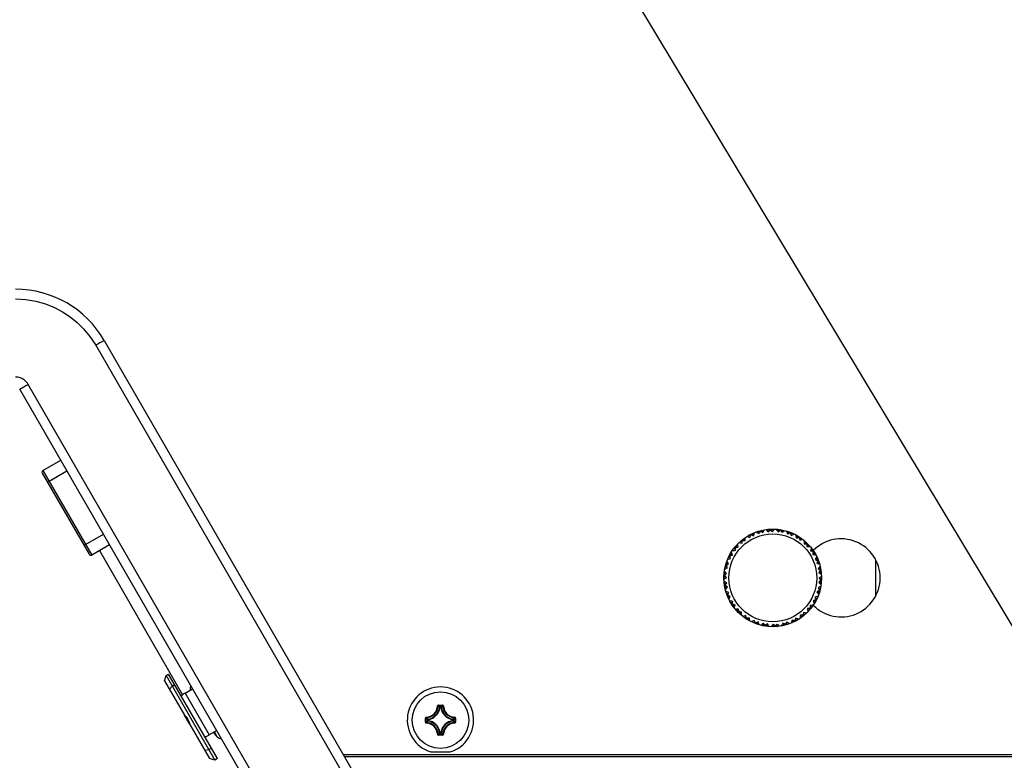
# Model space of a CAD drawing. Extents: x 0 to 420, y 0 to 297.
# Tile 117 of 124: x 313 to 333, y 228 to 243. Entities that reach past the tile are written whole.
import ezdxf

# ---------------------------------------------------------------- set-up
doc = ezdxf.new("R2010")
doc.units = 0
doc.header["$LTSCALE"] = 23.1
doc.layers.get('0').update_dxf_attribs({"linetype": 'CONTINUOUS'})
doc.layers.add('02___PRT_ALL_AXES', color=7, linetype='CONTINUOUS')
doc.layers.add('AXES', color=7, linetype='CONTINUOUS')

msp = doc.modelspace()

# ---------------------------------------------------------------- linework, layer by layer
at = {"color": 7, "linetype": 'CONTINUOUS'}
for p, q in [((314.79392, 236.578078), (321.185188, 225.508078)), ((314.96887, 236.678078), (321.360138, 225.608078)), ((318.935267, 225.808078), (313.23682, 235.678078)), ((319.106727, 225.908078), (313.408279, 235.778078)), ((313.713089, 234.013155), (314.07682, 234.223155)), ((313.698448, 233.958514), (314.658448, 232.295746)), ((313.713089, 234.013155), (314.713089, 232.281105)), ((313.838089, 233.796649), (314.20182, 234.006649)), ((314.588089, 232.497611), (314.95182, 232.707611)), ((328.142364, 232.662776), (328.16259, 232.654929)), ((328.16259, 232.654929), (328.182495, 232.647359)), ((328.212485, 232.667877), (328.172177, 232.680575)), ((328.202072, 232.640061), (328.212485, 232.667877)), ((328.212485, 232.667877), (328.221861, 232.692312)), ((328.21581, 232.704188), (328.221861, 232.692312)), ((328.221861, 232.692312), (328.247141, 232.685535)), ((328.247141, 232.685535), (328.26056, 232.725608)), ((328.247141, 232.685535), (328.275764, 232.677609)), ((328.275764, 232.677609), (328.281367, 232.697737)), ((328.281367, 232.697737), (328.286943, 232.71829)), ((328.286943, 232.71829), (328.292483, 232.739265)), ((328.330531, 232.753871), (328.348681, 232.741991)), ((328.348681, 232.741991), (328.366577, 232.730449)), ((328.400179, 232.744281), (328.363393, 232.765082)), ((328.366577, 232.730449), (328.384211, 232.719238)), ((328.384211, 232.719238), (328.400179, 232.744281)), ((328.400179, 232.744281), (328.414431, 232.766233)), ((328.410981, 232.779107), (328.414431, 232.766233)), ((328.414431, 232.766233), (328.437749, 232.754348)), ((328.437749, 232.754348), (328.459207, 232.790755)), ((328.437749, 232.754348), (328.464099, 232.740644)), ((328.464099, 232.740644), (328.473764, 232.759167)), ((328.473764, 232.759167), (328.483492, 232.778111)), ((328.483492, 232.778111), (328.493272, 232.797477)), ((328.533525, 232.803852), (328.54881, 232.788457)), ((328.54881, 232.788457), (328.563916, 232.773446)), ((328.563916, 232.773446), (328.578832, 232.758816)), ((328.599658, 232.779992), (328.568, 232.807986)), ((328.578832, 232.758816), (328.599658, 232.779992)), ((328.599658, 232.779992), (328.618162, 232.798501)), ((328.617464, 232.811811), (328.618162, 232.798501)), ((328.618162, 232.798501), (328.6385, 232.782027)), ((328.6385, 232.782027), (328.667058, 232.813178)), ((328.6385, 232.782027), (328.661425, 232.763144)), ((328.688184, 232.795761), (328.701776, 232.81267)), ((328.742475, 232.810537), (328.754225, 232.7923)), ((328.754225, 232.7923), (328.76588, 232.774476)), ((328.76588, 232.774476), (328.777428, 232.757065)), ((328.802202, 232.773448), (328.777056, 232.807413)), ((328.777428, 232.757065), (328.802202, 232.773448)), ((328.802202, 232.773448), (328.82415, 232.787706)), ((328.826235, 232.80087), (328.82415, 232.787705)), ((328.82415, 232.787706), (328.840618, 232.767363)), ((328.840618, 232.767363), (328.875029, 232.791895)), ((328.840618, 232.767363), (328.859116, 232.744127)), ((328.883748, 232.763747), (328.90045, 232.777278)), ((328.90045, 232.777278), (328.908883, 232.784181)), ((328.948249, 232.773633), (328.955949, 232.753354)), ((328.955949, 232.753354), (328.963643, 232.733499)), ((328.963643, 232.733499), (328.971321, 232.714062)), ((328.971321, 232.714062), (328.998959, 232.724936)), ((328.998959, 232.724936), (328.981424, 232.763387)), ((328.998959, 232.724936), (329.023392, 232.734319)), ((329.028168, 232.746762), (329.023392, 232.734319)), ((329.023392, 232.734319), (329.035271, 232.710997)), ((329.035271, 232.710997), (329.07403, 232.727839)), ((329.035271, 232.710997), (329.048534, 232.684422)), ((329.048534, 232.684422), (329.06724, 232.693727)), ((329.06724, 232.693727), (329.086245, 232.703335)), ((329.086245, 232.703335), (329.10554, 232.713254)), ((329.141853, 232.694752), (329.14517, 232.673312)), ((329.14517, 232.673312), (329.148567, 232.652289)), ((329.148567, 232.652289), (329.152035, 232.631686)), ((329.18133, 232.636576), (329.172173, 232.677832)), ((329.214439, 232.651852), (329.209763, 232.64465)), ((315.07682, 232.491105), (314.713089, 232.281105)), ((327.928863, 232.438205), (327.924823, 232.480272)), ((327.951902, 232.484317), (327.948432, 232.505733)), ((327.955168, 232.463273), (327.951902, 232.484317)), ((327.958236, 232.442607), (327.955168, 232.463273)), ((327.977249, 232.53455), (327.998665, 232.531079)), ((327.998665, 232.531079), (328.019709, 232.527814)), ((328.044777, 232.554118), (328.00271, 232.558158)), ((328.019709, 232.527814), (328.040375, 232.524746)), ((328.040375, 232.524746), (328.044777, 232.554118)), ((328.04048, 232.590327), (328.045885, 232.583654)), ((328.044777, 232.554118), (328.048868, 232.579969)), ((328.045885, 232.583654), (328.048868, 232.579969)), ((328.048868, 232.579969), (328.075004, 232.578596)), ((328.075004, 232.578596), (328.079799, 232.620583)), ((328.075004, 232.578596), (328.10465, 232.576795)), ((328.10465, 232.576795), (328.105946, 232.597647)), ((328.105946, 232.597647), (328.107127, 232.61891)), ((328.107127, 232.61891), (328.108185, 232.64058)), ((328.182495, 232.647359), (328.202072, 232.640061)), ((329.152035, 232.631686), (329.18133, 232.636576)), ((329.18133, 232.636576), (329.20718, 232.640674)), ((329.209763, 232.64465), (329.20718, 232.640674)), ((329.20718, 232.640674), (329.213951, 232.615392)), ((329.213951, 232.615392), (329.255365, 232.623807)), ((329.213951, 232.615392), (329.221399, 232.586641)), ((329.221399, 232.586641), (329.241631, 232.591852)), ((329.241631, 232.591852), (329.262218, 232.597299)), ((329.262218, 232.597299), (329.283154, 232.60299)), ((329.312565, 232.534411), (329.311674, 232.513537)), ((329.311674, 232.513537), (329.341346, 232.51223)), ((329.313613, 232.555681), (329.312565, 232.534411)), ((329.314826, 232.577342), (329.313613, 232.555681)), ((329.341346, 232.51223), (329.340966, 232.554489)), ((329.341346, 232.51223), (329.367483, 232.510864)), ((329.376907, 232.520288), (329.367483, 232.510864)), ((329.367483, 232.510864), (329.368849, 232.484727)), ((329.368849, 232.484727), (329.370156, 232.455055)), ((329.368849, 232.484727), (329.411107, 232.484347)), ((329.370156, 232.455055), (329.39103, 232.455946)), ((329.39103, 232.455946), (329.4123, 232.456994)), ((329.4123, 232.456994), (329.433961, 232.458207)), ((314.868974, 232.371105), (316.573395, 229.41896)), ((327.778794, 232.267172), (327.79067, 232.261121)), ((327.790669, 232.261121), (327.815105, 232.270497)), ((327.797447, 232.235841), (327.790669, 232.261121)), ((327.815105, 232.270497), (327.802407, 232.310805)), ((327.815105, 232.270497), (327.842921, 232.28091)), ((327.828053, 232.320392), (327.820206, 232.340618)), ((327.835622, 232.300486), (327.828053, 232.320392)), ((327.842921, 232.28091), (327.835622, 232.300486)), ((327.842402, 232.374797), (327.86407, 232.375855)), ((327.904386, 232.407977), (327.862398, 232.403183)), ((327.86407, 232.375855), (327.885333, 232.377036)), ((327.885333, 232.377036), (327.906187, 232.378332)), ((327.892654, 232.442502), (327.899328, 232.437098)), ((327.899328, 232.437098), (327.903013, 232.434114)), ((327.903012, 232.434114), (327.928863, 232.438205)), ((327.904386, 232.407977), (327.903012, 232.434114)), ((327.906187, 232.378332), (327.904386, 232.407977)), ((327.928863, 232.438205), (327.958236, 232.442607)), ((329.448473, 232.385019), (329.44326, 232.36478)), ((329.44326, 232.36478), (329.472011, 232.357332)), ((329.453919, 232.405603), (329.448473, 232.385019)), ((329.459609, 232.426535), (329.453919, 232.405603)), ((329.472011, 232.357332), (329.480426, 232.398746)), ((329.472011, 232.357332), (329.497293, 232.350561)), ((329.493195, 232.324711), (329.488305, 232.295416)), ((329.488305, 232.295416), (329.508908, 232.291948)), ((329.497293, 232.350561), (329.493195, 232.324711)), ((329.493195, 232.324711), (329.534451, 232.315554)), ((329.501269, 232.353143), (329.497293, 232.350561)), ((329.508471, 232.35782), (329.501269, 232.353143)), ((329.508908, 232.291948), (329.529931, 232.288551)), ((329.529931, 232.288551), (329.551371, 232.285234)), ((329.569873, 232.248921), (329.559954, 232.229627)), ((327.728634, 232.045232), (327.692227, 232.023775)), ((327.703875, 232.072), (327.716749, 232.068551)), ((327.716749, 232.068551), (327.738701, 232.082803)), ((327.728634, 232.045232), (327.716749, 232.068551)), ((327.738701, 232.082803), (327.7179, 232.119589)), ((327.742338, 232.018882), (327.728634, 232.045232)), ((327.740993, 232.134299), (327.729111, 232.152451)), ((327.738701, 232.082803), (327.763744, 232.098771)), ((327.752535, 232.116402), (327.740993, 232.134299)), ((327.743716, 232.190499), (327.764692, 232.196038)), ((327.763744, 232.098771), (327.752535, 232.116402)), ((327.797447, 232.235841), (327.757374, 232.222422)), ((327.764692, 232.196038), (327.785245, 232.201615)), ((327.785245, 232.201615), (327.805373, 232.207218)), ((327.805373, 232.207218), (327.797447, 232.235841)), ((329.550346, 232.210622), (329.541041, 232.191915)), ((329.541041, 232.191915), (329.567616, 232.178652)), ((329.559954, 232.229627), (329.550346, 232.210622)), ((329.567616, 232.178652), (329.584458, 232.217411)), ((329.567616, 232.178652), (329.590938, 232.166773)), ((329.581555, 232.14234), (329.570681, 232.114702)), ((329.570681, 232.114702), (329.590112, 232.107026)), ((329.590938, 232.166773), (329.581555, 232.14234)), ((329.581555, 232.14234), (329.620006, 232.124805)), ((329.590112, 232.107026), (329.60997, 232.099332)), ((329.603381, 232.171549), (329.590938, 232.166773)), ((329.60997, 232.099332), (329.630252, 232.09163)), ((329.6408, 232.052264), (329.627086, 232.035453)), ((327.700955, 231.844482), (327.669804, 231.815924)), ((327.671171, 231.865517), (327.684481, 231.86482)), ((327.70299, 231.883324), (327.674996, 231.914982)), ((327.694525, 231.934171), (327.679129, 231.949457)), ((327.684481, 231.86482), (327.70299, 231.883324)), ((327.700955, 231.844482), (327.684481, 231.86482)), ((327.685505, 231.98971), (327.70487, 231.99949)), ((327.709536, 231.919066), (327.694525, 231.934171)), ((327.719837, 231.821557), (327.700955, 231.844482)), ((327.70299, 231.883324), (327.724166, 231.90415)), ((327.70487, 231.99949), (327.723815, 232.009217)), ((327.724166, 231.90415), (327.709536, 231.919066)), ((327.723815, 232.009217), (327.742338, 232.018882)), ((329.613736, 232.018861), (329.600746, 232.002497)), ((329.600746, 232.002497), (329.623982, 231.983999)), ((329.630067, 231.945583), (329.613684, 231.920809)), ((329.613684, 231.920809), (329.631095, 231.909261)), ((329.627086, 232.035453), (329.613736, 232.018861)), ((329.623982, 231.983999), (329.648514, 232.01841)), ((329.623982, 231.983999), (329.644325, 231.967531)), ((329.644325, 231.967531), (329.630067, 231.945583)), ((329.630067, 231.945583), (329.664032, 231.920437)), ((329.631095, 231.909261), (329.648919, 231.897606)), ((329.657489, 231.969616), (329.644324, 231.967531)), ((329.648919, 231.897606), (329.667156, 231.885856)), ((327.670312, 231.781206), (327.683699, 231.791951)), ((327.690682, 231.728756), (327.672445, 231.740507)), ((327.709534, 231.68078), (327.675569, 231.705926)), ((327.682112, 231.656747), (327.695276, 231.658832)), ((327.683699, 231.791951), (327.696835, 231.802612)), ((327.708506, 231.717102), (327.690682, 231.728756)), ((327.715618, 231.642364), (327.691086, 231.607953)), ((327.695276, 231.658832), (327.709534, 231.68078)), ((327.715618, 231.642364), (327.695276, 231.658832)), ((327.725917, 231.705554), (327.708506, 231.717102)), ((327.709534, 231.68078), (327.725917, 231.705554)), ((327.738855, 231.623865), (327.715618, 231.642364)), ((329.636611, 231.743039), (329.615435, 231.722213)), ((329.615435, 231.722213), (329.630065, 231.707297)), ((329.636291, 231.818455), (329.619763, 231.804806)), ((329.619763, 231.804806), (329.638646, 231.781881)), ((329.630065, 231.707297), (329.645076, 231.692191)), ((329.649303, 231.82907), (329.636291, 231.818455)), ((329.65512, 231.761543), (329.636611, 231.743039)), ((329.636611, 231.743039), (329.664605, 231.711381)), ((329.638646, 231.781881), (329.669797, 231.810439)), ((329.638646, 231.781881), (329.65512, 231.761543)), ((329.645076, 231.692191), (329.660471, 231.676906)), ((329.66843, 231.760845), (329.65512, 231.761543)), ((327.698801, 231.574099), (327.712515, 231.59091)), ((327.729631, 231.527031), (327.709349, 231.534733)), ((327.712515, 231.59091), (327.725864, 231.607502)), ((327.758046, 231.484023), (327.719595, 231.501558)), ((327.725864, 231.607502), (327.738855, 231.623865)), ((327.749488, 231.519337), (327.729631, 231.527031)), ((327.73622, 231.454813), (327.748663, 231.45959)), ((327.748663, 231.45959), (327.758046, 231.484023)), ((327.771985, 231.447711), (327.748663, 231.45959)), ((327.76892, 231.511661), (327.749488, 231.519337)), ((327.771985, 231.447711), (327.755143, 231.408951)), ((327.758046, 231.484023), (327.76892, 231.511661)), ((327.798559, 231.434448), (327.771985, 231.447711)), ((329.6009, 231.54356), (329.575857, 231.527592)), ((329.575857, 231.527592), (329.587066, 231.509961)), ((329.587066, 231.509961), (329.598608, 231.492064)), ((329.615786, 231.617146), (329.597263, 231.60748)), ((329.597263, 231.60748), (329.610967, 231.58113)), ((329.598608, 231.492064), (329.610489, 231.473912)), ((329.622852, 231.557812), (329.6009, 231.54356)), ((329.6009, 231.54356), (329.621701, 231.506774)), ((329.610967, 231.58113), (329.647374, 231.602588)), ((329.610967, 231.58113), (329.622852, 231.557812)), ((329.63473, 231.626873), (329.615786, 231.617146)), ((329.635726, 231.554362), (329.622852, 231.557812)), ((329.654096, 231.636653), (329.63473, 231.626873)), ((327.769728, 231.377441), (327.779647, 231.396736)), ((327.779647, 231.396736), (327.789255, 231.415741)), ((327.80967, 231.337812), (327.78823, 231.341129)), ((327.789255, 231.415741), (327.798559, 231.434448)), ((327.846406, 231.301651), (327.805149, 231.310808)), ((327.830693, 231.334415), (327.80967, 231.337812)), ((327.851296, 231.330946), (327.830693, 231.334415)), ((327.83113, 231.268542), (327.838332, 231.27322)), ((327.838332, 231.27322), (327.842308, 231.275802)), ((327.842308, 231.275801), (327.846406, 231.301651)), ((327.86759, 231.269031), (327.842308, 231.275801)), ((327.846406, 231.301651), (327.851296, 231.330946)), ((327.86759, 231.269031), (327.859175, 231.227617)), ((327.896341, 231.261583), (327.86759, 231.269031)), ((327.885681, 231.22076), (327.891127, 231.241343)), ((327.891127, 231.241343), (327.896341, 231.261583)), ((329.454268, 231.249327), (329.433414, 231.248031)), ((329.433414, 231.248031), (329.435215, 231.218385)), ((329.475531, 231.250508), (329.454268, 231.249327)), ((329.497199, 231.251566), (329.475531, 231.250508)), ((329.524496, 231.355866), (329.49668, 231.345453)), ((329.49668, 231.345453), (329.503978, 231.325877)), ((329.503978, 231.325877), (329.511548, 231.305971)), ((329.511548, 231.305971), (329.519395, 231.285745)), ((329.548931, 231.365242), (329.524496, 231.355866)), ((329.524496, 231.355866), (329.537194, 231.315558)), ((329.554356, 231.424748), (329.534228, 231.419145)), ((329.534228, 231.419145), (329.542154, 231.390522)), ((329.542154, 231.390522), (329.582227, 231.403941)), ((329.542154, 231.390522), (329.548931, 231.365242)), ((329.560807, 231.359191), (329.548931, 231.365242)), ((329.574909, 231.430324), (329.554356, 231.424748)), ((329.595884, 231.435864), (329.574909, 231.430324)), ((327.879992, 231.199828), (327.885681, 231.22076)), ((327.927301, 231.169369), (327.90564, 231.168156)), ((327.948571, 231.170416), (327.927301, 231.169369)), ((327.970752, 231.141636), (327.928493, 231.142015)), ((327.969445, 231.171308), (327.948571, 231.170416)), ((327.962694, 231.106075), (327.972118, 231.115499)), ((327.970752, 231.141636), (327.969445, 231.171308)), ((327.972118, 231.115499), (327.970752, 231.141636)), ((327.998255, 231.114133), (327.972118, 231.115499)), ((327.998255, 231.114133), (327.998634, 231.071874)), ((328.027927, 231.112826), (327.998255, 231.114133)), ((328.024775, 231.049021), (328.025988, 231.070682)), ((328.025988, 231.070682), (328.027035, 231.091952)), ((328.027035, 231.091952), (328.027927, 231.112826)), ((328.09797, 231.03451), (328.077382, 231.029063)), ((328.118202, 231.039722), (328.09797, 231.03451)), ((328.12565, 231.010971), (328.118202, 231.039722)), ((329.234951, 231.049568), (329.233655, 231.028716)), ((329.264596, 231.047767), (329.234951, 231.049568)), ((329.264596, 231.047767), (329.259802, 231.005779)), ((329.290733, 231.046393), (329.264596, 231.047767)), ((329.294824, 231.072244), (329.290733, 231.046393)), ((329.293716, 231.042709), (329.290733, 231.046393)), ((329.299121, 231.036035), (329.293716, 231.042709)), ((329.299225, 231.101617), (329.294824, 231.072244)), ((329.294824, 231.072244), (329.336891, 231.068204)), ((329.319892, 231.098549), (329.299225, 231.101617)), ((329.340936, 231.095283), (329.319892, 231.098549)), ((329.362352, 231.091813), (329.340936, 231.095283)), ((329.410737, 231.188158), (329.381365, 231.183756)), ((329.381365, 231.183756), (329.384433, 231.16309)), ((329.384433, 231.16309), (329.387698, 231.142046)), ((329.387698, 231.142046), (329.391169, 231.12063)), ((329.436588, 231.192249), (329.410737, 231.188158)), ((329.410737, 231.188158), (329.414777, 231.146091)), ((329.435215, 231.218385), (329.477202, 231.22318)), ((329.435215, 231.218385), (329.436588, 231.192249)), ((329.440272, 231.189265), (329.436588, 231.192249)), ((329.446946, 231.183861), (329.440272, 231.189265)), ((328.077382, 231.029063), (328.056447, 231.023373)), ((328.12565, 231.010971), (328.084236, 231.002556)), ((328.125161, 230.974511), (328.129838, 230.981713)), ((328.13242, 230.985689), (328.12565, 231.010971)), ((328.129838, 230.981713), (328.13242, 230.985689)), ((328.15827, 230.989787), (328.13242, 230.985689)), ((328.187565, 230.994677), (328.15827, 230.989787)), ((328.15827, 230.989787), (328.167427, 230.94853)), ((328.191034, 230.974074), (328.187565, 230.994677)), ((328.194431, 230.953051), (328.191034, 230.974074)), ((328.197748, 230.931611), (328.194431, 230.953051)), ((328.253355, 230.923028), (328.23406, 230.913109)), ((328.27236, 230.932636), (328.253355, 230.923028)), ((328.30433, 230.915366), (328.26557, 230.898524)), ((328.291067, 230.94194), (328.27236, 230.932636)), ((328.30433, 230.915366), (328.291067, 230.94194)), ((328.316209, 230.892044), (328.30433, 230.915366)), ((328.311432, 230.879601), (328.316209, 230.892044)), ((328.340642, 230.901427), (328.316209, 230.892044)), ((328.36828, 230.912301), (328.340642, 230.901427)), ((328.340642, 230.901427), (328.358177, 230.862976)), ((328.375958, 230.892864), (328.36828, 230.912301)), ((328.383651, 230.873009), (328.375958, 230.892864)), ((328.391352, 230.85273), (328.383651, 230.873009)), ((328.447529, 230.855896), (328.430718, 230.842182)), ((328.464121, 230.869246), (328.447529, 230.855896)), ((328.480484, 230.882236), (328.464121, 230.869246)), ((328.498983, 230.858999), (328.464572, 230.834467)), ((328.498983, 230.858999), (328.480484, 230.882236)), ((328.515451, 230.838657), (328.498983, 230.858999)), ((328.513366, 230.825493), (328.515451, 230.838657)), ((328.537399, 230.852915), (328.515451, 230.838657)), ((328.562173, 230.869298), (328.537399, 230.852915)), ((328.537399, 230.852915), (328.562545, 230.81895)), ((328.573721, 230.851887), (328.562173, 230.869298)), ((328.585375, 230.834063), (328.573721, 230.851887)), ((328.597126, 230.815826), (328.585375, 230.834063)), ((328.664871, 230.84711), (328.651417, 230.830602)), ((328.678176, 230.863218), (328.664871, 230.84711)), ((328.701101, 230.844336), (328.672543, 230.813185)), ((328.701101, 230.844336), (328.678176, 230.863218)), ((328.721439, 230.827862), (328.701101, 230.844336)), ((328.739943, 230.846371), (328.721439, 230.827862)), ((328.760769, 230.867547), (328.739943, 230.846371)), ((328.739943, 230.846371), (328.771601, 230.818377)), ((328.775685, 230.852917), (328.760769, 230.867547)), ((328.790791, 230.837906), (328.775685, 230.852917)), ((328.806076, 230.82251), (328.790791, 230.837906)), ((328.856109, 230.848252), (328.846329, 230.828886)), ((328.865836, 230.867196), (328.856109, 230.848252)), ((328.875501, 230.885719), (328.865836, 230.867196)), ((328.901851, 230.872015), (328.875501, 230.885719)), ((328.901851, 230.872015), (328.880394, 230.835608)), ((328.92517, 230.86013), (328.901851, 230.872015)), ((328.939421, 230.882082), (328.92517, 230.86013)), ((328.928619, 230.847256), (328.92517, 230.86013)), ((328.95539, 230.907125), (328.939421, 230.882082)), ((328.939421, 230.882082), (328.976208, 230.861281)), ((328.973024, 230.895914), (328.95539, 230.907125)), ((328.99092, 230.884372), (328.973024, 230.895914)), ((329.00907, 230.872492), (328.99092, 230.884372)), ((329.052657, 230.908073), (329.047118, 230.887097)), ((329.058234, 230.928626), (329.052657, 230.908073)), ((329.063837, 230.948754), (329.058234, 230.928626)), ((329.09246, 230.940828), (329.063837, 230.948754)), ((329.09246, 230.940828), (329.079041, 230.900755)), ((329.11774, 230.93405), (329.09246, 230.940828)), ((329.127116, 230.958486), (329.11774, 230.93405)), ((329.123791, 230.922175), (329.11774, 230.93405)), ((329.137528, 230.986302), (329.127116, 230.958486)), ((329.127116, 230.958486), (329.167424, 230.945788)), ((329.157105, 230.979003), (329.137528, 230.986302)), ((329.177011, 230.971434), (329.157105, 230.979003)), ((329.197237, 230.963587), (329.177011, 230.971434)), ((329.232474, 231.007453), (329.231416, 230.985783)), ((329.233655, 231.028716), (329.232474, 231.007453)), ((328.651417, 230.830602), (328.637825, 230.813693)), ((328.722136, 230.814552), (328.721439, 230.827862)), ((316.23657, 229.812055), (316.288531, 229.842055)), ((317.288531, 228.110004), (316.288531, 229.842055)), ((316.207288, 229.702773), (316.23657, 229.812055)), ((316.207288, 229.702773), (316.61137, 229.002883)), ((316.23657, 229.812055), (317.23657, 228.080004)), ((316.36157, 229.595549), (316.413531, 229.625549)), ((316.307288, 229.529568), (316.36157, 229.595549)), ((316.628084, 229.453933), (316.77977, 229.541509)), ((316.628084, 229.453933), (317.122184, 228.598127)), ((316.549062, 229.398133), (316.549492, 229.398578)), ((321.800432, 229.1888), (321.810385, 229.188389)), ((321.820338, 229.19794), (321.899262, 229.19794)), ((321.820339, 229.207902), (321.820339, 229.19794)), ((321.820339, 229.207902), (321.899262, 229.207902)), ((321.850626, 229.15458), (321.840777, 229.156075)), ((321.850626, 229.15458), (321.850626, 229.164542)), ((321.850626, 229.164542), (321.868975, 229.164542)), ((321.850721, 229.15458), (321.868879, 229.15458)), ((321.868975, 229.15458), (321.868975, 229.164542)), ((321.868975, 229.15458), (321.878824, 229.156075)), ((321.899262, 229.207902), (321.899262, 229.19794)), ((321.919169, 229.1888), (321.909215, 229.188389)), ((316.61137, 229.002883), (316.615447, 228.99982)), ((316.6124, 229.001098), (316.72222, 228.810884)), ((316.722592, 228.814239), (316.615447, 228.99982)), ((316.661831, 228.943309), (316.680627, 228.913731)), ((316.722592, 228.814239), (316.723206, 228.809177)), ((321.550637, 228.859277), (321.550637, 228.9382)), ((321.550637, 228.9382), (321.560599, 228.9382)), ((321.550637, 228.859277), (321.560599, 228.859277)), ((321.560599, 228.859277), (321.560599, 228.938201)), ((321.569739, 228.958107), (321.57015, 228.948154)), ((321.569739, 228.83937), (321.57015, 228.849324)), ((321.593997, 228.889564), (321.593997, 228.907913)), ((321.603959, 228.907913), (321.593997, 228.907913)), ((321.603959, 228.889564), (321.593997, 228.889564)), ((321.603959, 228.907913), (321.602464, 228.917762)), ((321.603959, 228.889564), (321.602464, 228.879715)), ((321.603959, 228.889662), (321.603959, 228.907816)), ((322.115642, 228.907913), (322.117137, 228.917762)), ((322.115642, 228.907913), (322.125604, 228.907913)), ((322.115642, 228.907817), (322.115642, 228.889671)), ((322.115642, 228.889564), (322.117137, 228.879715)), ((322.115642, 228.889564), (322.125604, 228.889564)), ((322.125604, 228.907913), (322.125604, 228.889564)), ((322.149862, 228.958107), (322.149451, 228.948154)), ((322.149862, 228.83937), (322.149451, 228.849324)), ((322.159002, 228.938201), (322.159002, 228.859277)), ((322.168964, 228.9382), (322.159002, 228.9382)), ((322.168964, 228.859277), (322.159002, 228.859277)), ((322.168964, 228.9382), (322.168964, 228.859277)), ((316.723206, 228.809177), (317.127288, 228.109286)), ((317.27387, 228.685702), (317.122184, 228.598127)), ((317.206756, 228.646955), (317.218788, 228.632966)), ((317.206769, 228.646962), (317.215199, 228.637093)), ((317.215182, 228.63715), (317.215199, 228.637093)), ((317.215199, 228.637093), (317.219939, 228.631587)), ((317.218788, 228.632966), (317.223647, 228.627233)), ((317.22231, 228.628846), (317.227088, 228.623151)), ((317.228949, 228.620967), (317.225722, 228.624816)), ((317.285354, 228.554989), (317.225883, 228.657997)), ((317.231933, 228.617366), (317.228689, 228.621236)), ((317.234628, 228.614073), (317.231618, 228.6177)), ((321.850626, 228.642897), (321.840777, 228.641402)), ((321.850626, 228.642897), (321.850626, 228.632935)), ((321.868975, 228.632935), (321.850626, 228.632935)), ((321.868885, 228.642897), (321.850724, 228.642897)), ((321.868975, 228.642897), (321.868975, 228.632935)), ((321.868975, 228.642897), (321.878824, 228.641402)), ((317.03495, 228.557742), (317.03434, 228.557583)), ((317.044748, 228.560281), (317.049579, 228.561994)), ((317.236953, 228.611102), (317.239674, 228.607548)), ((317.239674, 228.607548), (317.23994, 228.607172)), ((317.242044, 228.603599), (317.241257, 228.603038)), ((317.242262, 228.603767), (317.242044, 228.603599)), ((321.800432, 228.608677), (321.810385, 228.609088)), ((321.899262, 228.599537), (321.820338, 228.599537)), ((321.820339, 228.589575), (321.820339, 228.599537)), ((321.899262, 228.589575), (321.820339, 228.589575)), ((321.899262, 228.589575), (321.899262, 228.599537)), ((321.919169, 228.608677), (321.909215, 228.609088)), ((317.027288, 228.282491), (317.11157, 228.296511)), ((317.11157, 228.296511), (317.163531, 228.326511)), ((321.660051, 228.248739), (322.05955, 228.248739)), ((317.23657, 228.080004), (317.127288, 228.109286)), ((317.288531, 228.110004), (317.23657, 228.080004)), ((335.163294, 228.189605), (319.869692, 228.189605)), ((335.187875, 228.148739), (319.893287, 228.148739))]:
    msp.add_line(p, q, dxfattribs=at)
at = {"color": 40, "linetype": 'CONTINUOUS'}
for p, q in [((328.568059, 232.807992), (328.577323, 232.808896)), ((328.577323, 232.808896), (328.583054, 232.809412)), ((328.583054, 232.809412), (328.588294, 232.809854)), ((328.588294, 232.809854), (328.593538, 232.810269)), ((328.593538, 232.810269), (328.598783, 232.810656)), ((328.598783, 232.810656), (328.601857, 232.810871)), ((328.601857, 232.810871), (328.617465, 232.811811)), ((328.617465, 232.811811), (328.623821, 232.812124)), ((328.623821, 232.812124), (328.631688, 232.812455)), ((328.631688, 232.812455), (328.639557, 232.812724)), ((328.639557, 232.812724), (328.647429, 232.812931)), ((328.647429, 232.812931), (328.655301, 232.813076)), ((328.655301, 232.813076), (328.663175, 232.813159)), ((328.663175, 232.813159), (328.6698, 232.813181)), ((329.664605, 231.711381), (329.665508, 231.720624)), ((329.665508, 231.720624), (329.66573, 231.723045)), ((329.66573, 231.723045), (329.666189, 231.728269)), ((329.666189, 231.728269), (329.66662, 231.733494)), ((329.66662, 231.733494), (329.667024, 231.738722)), ((329.667024, 231.738722), (329.667484, 231.745163)), ((329.667484, 231.745163), (329.66843, 231.760846)), ((329.66843, 231.760846), (329.668649, 231.765201)), ((329.668649, 231.765201), (329.668916, 231.77113)), ((329.668916, 231.77113), (329.669216, 231.778989)), ((329.669216, 231.778989), (329.669454, 231.78685)), ((329.669454, 231.78685), (329.66963, 231.794712)), ((329.66963, 231.794712), (329.669744, 231.802575)), ((329.669744, 231.802575), (329.669797, 231.810439)), ((329.669797, 231.810439), (329.6698, 231.813181))]:
    msp.add_line(p, q, dxfattribs=at)
at = {"color": 7, "linetype": 'CONTINUOUS'}
for points in [[(313.148472, 237.528078), (313.36305, 237.514951), (313.567628, 237.481267), (313.763204, 237.425726), (313.946787, 237.352228), (314.114798, 237.264381), (314.27001, 237.16175), (314.413155, 237.04721), (314.546788, 236.914434), (314.67406, 236.757386), (314.79392, 236.578078)], [(314.96887, 236.678078), (314.962799, 236.674834), (314.945228, 236.664934), (314.917366, 236.649057), (314.881132, 236.628297), (314.839017, 236.604082), (314.79392, 236.578078)], [(313.408279, 235.778078), (313.394551, 235.79939), (313.380265, 235.81853), (313.365391, 235.835359), (313.350015, 235.850295), (313.334265, 235.863658), (313.317983, 235.875598), (313.30113, 235.886365), (313.283476, 235.895984), (313.26487, 235.90461), (313.245042, 235.91211), (313.223767, 235.918519), (313.20076, 235.923486), (313.175616, 235.92663), (313.148472, 235.928078)], [(313.23682, 235.678078), (313.242552, 235.681647), (313.259589, 235.691726), (313.28678, 235.707632), (313.322289, 235.728294), (313.363721, 235.752317), (313.408279, 235.778078)], [(313.838089, 233.796649), (313.831475, 233.792498), (313.825403, 233.788007), (313.820107, 233.783348), (313.815791, 233.778702), (313.812619, 233.774246), (313.810715, 233.770152), (313.81015, 233.766577), (313.810948, 233.763659)], [(328.661425, 232.763144), (328.668059, 232.771149), (328.67473, 232.779253), (328.688184, 232.795761)], [(328.859116, 232.744127), (328.86727, 232.750577), (328.883748, 232.763747)], [(314.588089, 232.497611), (314.581187, 232.493959), (314.574261, 232.490946), (314.567579, 232.488689), (314.561397, 232.487274), (314.555953, 232.486755), (314.551455, 232.487153), (314.548077, 232.488451), (314.545948, 232.490601)], [(329.669289, 231.845157), (329.662564, 231.839774), (329.649303, 231.82907)], [(327.696835, 231.802612), (327.703309, 231.807908), (327.719837, 231.821557)], [(316.628084, 229.453933), (316.617144, 229.44749), (316.60658, 229.441044), (316.596663, 229.434781), (316.587304, 229.428647), (316.578488, 229.422617), (316.570509, 229.416888), (316.563669, 229.411681), (316.557795, 229.40685), (316.556592, 229.405796)], [(316.543309, 229.400768), (316.543373, 229.400685), (316.545915, 229.398359)], [(316.545915, 229.398359), (316.547921, 229.397664), (316.549062, 229.398133)], [(316.556592, 229.405796), (316.552949, 229.402384), (316.549491, 229.398572)], [(321.820339, 229.207902), (321.817242, 229.207655), (321.814297, 229.206968), (321.811472, 229.205824), (321.808861, 229.204276), (321.806533, 229.202357), (321.804522, 229.20011), (321.80287, 229.197567), (321.801613, 229.194796), (321.800806, 229.191883), (321.800429, 229.1888)], [(321.810385, 229.188389), (321.810637, 229.190307), (321.811247, 229.192124), (321.812185, 229.193773), (321.813416, 229.195205), (321.814897, 229.196372), (321.81658, 229.197237), (321.818416, 229.197769), (321.820339, 229.19794)], [(321.810385, 229.18839), (321.815507, 229.183206), (321.820602, 229.177939), (321.825672, 229.172597), (321.830722, 229.167175), (321.835757, 229.161665), (321.840777, 229.156074)], [(321.820338, 229.19794), (321.825449, 229.192561), (321.830532, 229.187109), (321.835586, 229.181585), (321.840617, 229.175984), (321.845631, 229.170303), (321.850626, 229.164542)], [(321.840777, 229.156075), (321.841204, 229.157783), (321.841926, 229.159392), (321.842918, 229.16085), (321.84415, 229.162113), (321.845584, 229.163142), (321.847175, 229.163904), (321.848873, 229.164375), (321.850626, 229.164542)], [(321.899262, 229.19794), (321.894152, 229.192561), (321.889068, 229.187109), (321.884014, 229.181585), (321.878983, 229.175984), (321.87397, 229.170303), (321.868975, 229.164542)], [(321.868975, 229.164542), (321.870713, 229.164376), (321.872374, 229.163923), (321.873951, 229.16318), (321.8754, 229.162156), (321.876654, 229.160885), (321.877667, 229.159406), (321.878399, 229.157783), (321.878824, 229.156075)], [(321.909215, 229.188391), (321.904094, 229.183206), (321.898999, 229.177939), (321.893929, 229.172597), (321.888879, 229.167175), (321.883844, 229.161665), (321.878824, 229.156074)], [(321.91917, 229.188795), (321.918795, 229.191882), (321.917986, 229.194799), (321.916726, 229.197575), (321.915071, 229.20012), (321.913058, 229.202367), (321.91073, 229.204283), (321.908121, 229.205828), (321.9053, 229.206969), (321.902357, 229.207655), (321.899262, 229.207902)], [(321.899262, 229.19794), (321.901189, 229.197768), (321.903029, 229.197234), (321.904717, 229.196364), (321.906198, 229.195192), (321.907425, 229.19376), (321.908359, 229.192114), (321.908965, 229.190302), (321.909215, 229.188389)], [(316.615447, 228.99982), (316.640041, 228.972116), (316.661831, 228.943309)], [(316.680627, 228.913731), (316.696844, 228.882664), (316.710896, 228.84939), (316.722592, 228.814239)], [(321.569744, 228.958108), (321.566657, 228.957733), (321.56374, 228.956925), (321.560964, 228.955664), (321.558418, 228.954009), (321.556172, 228.951996), (321.554256, 228.949668), (321.552711, 228.947059), (321.55157, 228.944239), (321.550884, 228.941296), (321.550637, 228.9382)], [(321.550637, 228.859277), (321.550884, 228.85618), (321.551571, 228.853235), (321.552715, 228.850411), (321.554263, 228.847799), (321.556182, 228.845472), (321.558429, 228.84346), (321.560972, 228.841809), (321.563743, 228.840552), (321.566656, 228.839744), (321.569739, 228.839367)], [(321.560599, 228.9382), (321.560771, 228.940127), (321.561305, 228.941967), (321.562175, 228.943655), (321.563347, 228.945137), (321.564779, 228.946363), (321.566425, 228.947297), (321.568237, 228.947903), (321.57015, 228.948154)], [(321.560599, 228.938201), (321.565978, 228.93309), (321.57143, 228.928006), (321.576954, 228.922952), (321.582555, 228.917922), (321.588236, 228.912908), (321.593997, 228.907913)], [(321.560599, 228.859277), (321.565978, 228.864387), (321.57143, 228.869471), (321.576954, 228.874525), (321.582555, 228.879555), (321.588236, 228.884569), (321.593997, 228.889564)], [(321.57015, 228.849324), (321.568232, 228.849575), (321.566415, 228.850185), (321.564766, 228.851123), (321.563334, 228.852354), (321.562167, 228.853835), (321.561302, 228.855518), (321.56077, 228.857354), (321.560599, 228.859277)], [(321.570148, 228.948154), (321.575333, 228.943032), (321.5806, 228.937937), (321.585942, 228.932867), (321.591364, 228.927817), (321.596874, 228.922782), (321.602465, 228.917762)], [(321.570149, 228.849324), (321.575333, 228.854445), (321.5806, 228.85954), (321.585942, 228.86461), (321.591364, 228.86966), (321.596874, 228.874695), (321.602465, 228.879715)], [(321.593997, 228.907913), (321.594164, 228.909666), (321.594635, 228.911364), (321.595397, 228.912955), (321.596426, 228.914389), (321.597689, 228.915621), (321.599147, 228.916613), (321.600756, 228.917334), (321.602464, 228.917762)], [(321.602464, 228.879715), (321.600756, 228.88014), (321.599133, 228.880872), (321.597654, 228.881885), (321.596383, 228.883139), (321.595359, 228.884588), (321.594616, 228.886165), (321.594163, 228.887826), (321.593997, 228.889564)], [(322.149452, 228.948154), (322.144268, 228.943032), (322.139001, 228.937937), (322.133659, 228.932867), (322.128237, 228.927817), (322.122727, 228.922782), (322.117136, 228.917762)], [(322.149452, 228.849324), (322.144268, 228.854445), (322.139001, 228.85954), (322.133659, 228.86461), (322.128237, 228.86966), (322.122727, 228.874695), (322.117136, 228.879715)], [(322.117137, 228.917762), (322.118844, 228.917337), (322.120467, 228.916606), (322.121947, 228.915592), (322.123218, 228.914338), (322.124242, 228.912889), (322.124985, 228.911313), (322.125438, 228.909651), (322.125604, 228.907913)], [(322.125604, 228.889564), (322.125438, 228.887826), (322.124985, 228.886165), (322.124242, 228.884588), (322.123218, 228.883139), (322.121947, 228.881885), (322.120467, 228.880872), (322.118844, 228.88014), (322.117137, 228.879715)], [(322.159002, 228.938201), (322.153623, 228.93309), (322.148171, 228.928006), (322.142647, 228.922953), (322.137046, 228.917922), (322.131365, 228.912908), (322.125604, 228.907913)], [(322.159002, 228.859277), (322.153623, 228.864387), (322.148171, 228.869471), (322.142647, 228.874525), (322.137046, 228.879555), (322.131365, 228.884569), (322.125604, 228.889564)], [(322.149451, 228.948154), (322.151369, 228.947902), (322.153186, 228.947292), (322.154835, 228.946354), (322.156267, 228.945123), (322.157434, 228.943642), (322.158299, 228.941959), (322.158831, 228.940123), (322.159002, 228.9382)], [(322.159002, 228.859277), (322.15883, 228.85735), (322.158295, 228.85551), (322.157426, 228.853822), (322.156254, 228.852341), (322.154822, 228.851114), (322.153176, 228.85018), (322.151364, 228.849574), (322.149451, 228.849324)], [(322.168964, 228.9382), (322.168717, 228.941297), (322.16803, 228.944242), (322.166886, 228.947066), (322.165338, 228.949678), (322.163419, 228.952006), (322.161172, 228.954017), (322.158629, 228.955669), (322.155857, 228.956926), (322.152945, 228.957733), (322.149862, 228.95811)], [(322.149862, 228.839367), (322.152946, 228.839743), (322.155861, 228.840552), (322.158636, 228.841813), (322.161182, 228.843468), (322.163428, 228.845481), (322.165345, 228.847809), (322.16689, 228.850418), (322.168031, 228.853238), (322.168716, 228.856182), (322.168964, 228.859277)], [(317.242262, 228.603767), (317.242151, 228.60417), (317.241558, 228.605122), (317.240475, 228.606633), (317.23894, 228.608654), (317.236975, 228.611153), (317.234151, 228.614601)], [(317.23526, 228.613228), (317.236261, 228.611977), (317.236953, 228.611102)], [(321.810385, 228.609087), (321.815507, 228.614271), (321.820602, 228.619538), (321.825672, 228.62488), (321.830722, 228.630302), (321.835757, 228.635812), (321.840777, 228.641403)], [(321.820338, 228.599537), (321.825449, 228.604916), (321.830533, 228.610368), (321.835586, 228.615892), (321.840617, 228.621493), (321.845631, 228.627174), (321.850626, 228.632935)], [(321.850626, 228.632935), (321.848888, 228.633101), (321.847226, 228.633554), (321.84565, 228.634297), (321.844201, 228.635321), (321.842947, 228.636592), (321.841933, 228.638072), (321.841202, 228.639695), (321.840777, 228.641402)], [(321.878824, 228.641402), (321.878399, 228.639695), (321.877667, 228.638072), (321.876654, 228.636592), (321.8754, 228.635321), (321.873951, 228.634297), (321.872374, 228.633554), (321.870713, 228.633101), (321.868975, 228.632935)], [(321.899262, 228.599537), (321.894152, 228.604916), (321.889068, 228.610368), (321.884014, 228.615892), (321.878984, 228.621493), (321.87397, 228.627174), (321.868975, 228.632935)], [(321.909215, 228.609087), (321.904094, 228.614271), (321.898999, 228.619538), (321.893929, 228.62488), (321.888879, 228.630302), (321.883844, 228.635812), (321.878824, 228.641403)], [(317.03434, 228.557583), (317.033365, 228.556813), (317.033253, 228.556211)], [(317.034945, 228.557744), (317.041174, 228.559167), (317.044748, 228.560281)], [(317.049579, 228.561994), (317.059863, 228.566158), (317.071498, 228.57141), (317.083955, 228.577476), (317.096829, 228.584117), (317.109735, 228.591097), (317.122184, 228.598127)], [(317.242261, 228.603768), (317.240252, 228.606435), (317.23968, 228.607539)], [(321.800431, 228.608682), (321.800806, 228.605595), (321.801614, 228.602678), (321.802875, 228.599902), (321.80453, 228.597357), (321.806543, 228.595111), (321.808871, 228.593194), (321.81148, 228.591649), (321.8143, 228.590508), (321.817243, 228.589823), (321.820339, 228.589575)], [(321.820339, 228.599537), (321.818412, 228.599709), (321.816572, 228.600244), (321.814884, 228.601113), (321.813402, 228.602285), (321.812176, 228.603717), (321.811242, 228.605363), (321.810635, 228.607175), (321.810385, 228.609088)], [(321.909215, 228.609088), (321.908964, 228.60717), (321.908354, 228.605353), (321.907416, 228.603704), (321.906185, 228.602272), (321.904704, 228.601105), (321.903021, 228.60024), (321.901184, 228.599708), (321.899262, 228.599537)], [(321.899262, 228.589575), (321.902359, 228.589822), (321.905304, 228.590509), (321.908128, 228.591653), (321.91074, 228.593201), (321.913068, 228.59512), (321.915079, 228.597367), (321.916731, 228.59991), (321.917987, 228.602682), (321.918794, 228.605596), (321.91917, 228.608681)]]:
    msp.add_lwpolyline(points, dxfattribs=at)
for radius in [1, 0.9]:
    msp.add_circle((328.6698, 231.813181), radius, dxfattribs=at)
for centre, radius, start, end in [((313.150217, 235.628078), 2.1, 30, 90), ((313.733089, 233.978514), 0.04, 120, 210), ((330.0698, 231.813181), 0.8, 224.407039, 135.593023), ((314.693089, 232.315746), 0.04, 210, 300), ((316.828104, 229.541586), 0.1, 144.815242, 196.043413), ((321.8598, 228.898739), 0.68, 287.082583, 252.917417), ((321.5598, 229.198739), 0.240837, 272.366273, 357.634953), ((321.5598, 229.198739), 0.250799, 272.364716, 357.635265), ((321.5598, 229.198739), 0.284197, 278.634013, 351.36597), ((321.5598, 229.198739), 0.294159, 278.63096, 351.368979), ((322.1598, 229.198739), 0.294159, 188.630998, 261.368997), ((322.1598, 229.198739), 0.284197, 188.634013, 261.36597), ((322.1598, 229.198739), 0.250799, 182.364716, 267.635265), ((322.1598, 229.198739), 0.240837, 182.36627, 267.634953), ((321.5598, 228.598739), 0.240837, 2.366276, 87.634953), ((321.5598, 228.598739), 0.250799, 2.364716, 87.635265), ((321.5598, 228.598739), 0.284197, 8.634013, 81.36597), ((321.5598, 228.598739), 0.294159, 8.630936, 81.36906), ((322.1598, 228.598739), 0.294159, 98.630689, 171.368821), ((322.1598, 228.598739), 0.284197, 98.63403, 171.36597), ((322.1598, 228.598739), 0.250799, 92.364735, 177.635265), ((322.1598, 228.598739), 0.240837, 92.365047, 177.633876), ((317.256174, 228.61636), 0.02, 195.290282, 221.765668), ((319.031358, 230.201644), 2.4, 221.765668, 223.322671), ((317.358104, 228.6236), 0.1, 223.322671, 275.184758)]:
    msp.add_arc(centre, radius, start, end, dxfattribs=at)
at = {"layer": '02___PRT_ALL_AXES', "color": 7, "linetype": 'CONTINUOUS'}
for p, q in [((340.738029, 218.921181), (325.578942, 244.124327)), ((330.7798, 231.446203), (330.7798, 232.18016))]:
    msp.add_line(p, q, dxfattribs=at)
at = {"layer": 'AXES', "color": 7, "linetype": 'CONTINUOUS'}
msp.add_circle((321.8598, 228.898739), 0.58, dxfattribs=at)

doc.saveas('drawing.dxf')
